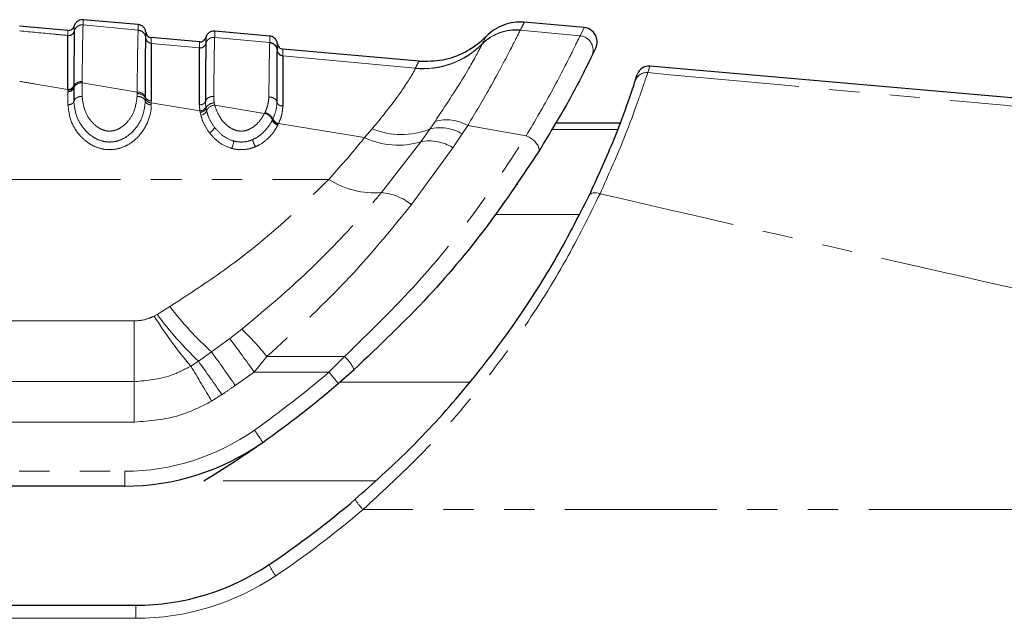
# Paper-space layout 'Surface plate' of a CAD drawing. Header units: millimetres. Extents: x 168 to 9474, y 459 to 8086.
# Tile 6 of 47: x 644 to 685, y 2467 to 2492. Entities that reach past the tile are written whole.
import ezdxf

# ---------------------------------------------------------------- set-up
doc = ezdxf.new("R2010")
doc.units = ezdxf.units.MM
doc.linetypes.add('PHANTOM', pattern=[12.7, 6.35, -1.27, 1.27, -1.27, 1.27, -1.27])

psp = doc.layouts.new('Surface plate')

# ---------------------------------------------------------------- linework, layer by layer
at = {"color": 7, "linetype": 'Continuous', "lineweight": 25}
for p, q in [((645.943, 2491.35), (643.924, 2491.526)), ((648.879, 2491.595), (646.576, 2491.796)), ((667.517, 2491.47), (665.02, 2491.688)), ((651.443, 2490.869), (649.424, 2491.045)), ((654.379, 2491.114), (652.076, 2491.315)), ((654.378, 2490.836), (654.378, 2490.839)), ((668.006, 2490.613), (667.835, 2490.262)), ((654.697, 2490.516), (654.697, 2490.519)), ((660.619, 2490.066), (654.924, 2490.564)), ((700.447, 2487.211), (670.263, 2489.852)), ((669.658, 2489.241), (669.743, 2489.506)), ((646.189, 2488.939), (646.189, 2488.384)), ((649.179, 2488.384), (649.179, 2488.503)), ((669.017, 2487.466), (666.336, 2487.466)), ((657.24, 2476.58), (657.905, 2477.162)), ((648.316, 2472.292), (623.579, 2472.292)), ((621.579, 2467.313), (648.779, 2467.313))]:
    psp.add_line(p, q, dxfattribs=at)
at = {"color": 8, "linetype": 'PHANTOM', "lineweight": 18}
for p, q in [((646.576, 2491.58), (646.576, 2491.578)), ((648.878, 2491.359), (646.576, 2491.578)), ((667.349, 2491.121), (667.517, 2491.47)), ((645.943, 2491.135), (645.943, 2491.136)), ((645.943, 2491.132), (645.943, 2491.135)), ((646.207, 2491.32), (646.206, 2491.317)), ((646.207, 2491.322), (646.207, 2491.32)), ((648.878, 2491.356), (648.878, 2491.359)), ((649.197, 2491.037), (649.197, 2491.039)), ((649.197, 2491.035), (649.197, 2491.037)), ((651.707, 2491.055), (651.707, 2491.053)), ((652.076, 2491.059), (652.076, 2491.056)), ((654.378, 2490.839), (652.076, 2491.056)), ((664.855, 2491.36), (664.853, 2491.355)), ((667.349, 2491.121), (664.853, 2491.355)), ((664.861, 2491.371), (664.855, 2491.36)), ((649.424, 2490.811), (649.424, 2490.808)), ((649.424, 2490.808), (649.424, 2490.806)), ((651.443, 2490.615), (649.424, 2490.806)), ((651.443, 2490.613), (651.443, 2490.615)), ((651.443, 2490.611), (651.443, 2490.613)), ((651.707, 2490.801), (651.707, 2490.799)), ((651.707, 2490.799), (651.707, 2490.796)), ((663.253, 2490.77), (663.256, 2490.776)), ((663.256, 2490.776), (663.262, 2490.787)), ((654.697, 2490.515), (654.697, 2490.516)), ((654.924, 2490.291), (654.924, 2490.288)), ((654.924, 2490.288), (654.924, 2490.286)), ((660.463, 2489.765), (654.924, 2490.286)), ((660.461, 2489.756), (660.463, 2489.765)), ((670.263, 2489.851), (670.177, 2489.582)), ((646.189, 2489.036), (646.189, 2488.997)), ((646.189, 2488.997), (646.189, 2488.939)), ((646.534, 2489.212), (646.534, 2489.153)), ((646.534, 2489.153), (646.534, 2488.59)), ((646.534, 2489.153), (648.834, 2488.768)), ((645.942, 2488.844), (645.942, 2488.883)), ((645.942, 2488.787), (645.942, 2488.844)), ((645.942, 2488.237), (645.942, 2488.787)), ((648.834, 2488.59), (648.834, 2488.71)), ((649.179, 2488.502), (649.179, 2488.559)), ((649.425, 2488.409), (649.425, 2488.315)), ((649.425, 2488.315), (649.425, 2488.237)), ((649.425, 2488.315), (651.462, 2487.984)), ((651.707, 2488.146), (651.716, 2488.087)), ((652.059, 2488.323), (652.079, 2488.227)), ((652.079, 2488.227), (654.162, 2487.88)), ((651.472, 2487.921), (651.462, 2487.984)), ((651.496, 2487.807), (651.472, 2487.921)), ((651.716, 2488.087), (651.739, 2487.982)), ((654.162, 2487.88), (654.177, 2487.911)), ((654.485, 2487.594), (654.502, 2487.629)), ((654.502, 2487.629), (654.511, 2487.648)), ((654.734, 2487.43), (654.716, 2487.392)), ((654.744, 2487.45), (654.734, 2487.43)), ((654.744, 2487.45), (658.341, 2486.867)), ((661.065, 2487.225), (661.287, 2487.542)), ((662.654, 2487.374), (662.422, 2487.025)), ((662.654, 2487.374), (665.102, 2486.94)), ((658.341, 2486.867), (658.664, 2487.235)), ((660.691, 2486.695), (661.065, 2487.225)), ((662.422, 2487.025), (662.034, 2486.444)), ((668.918, 2487.207), (666.183, 2487.207)), ((659.049, 2484.569), (660.691, 2486.695)), ((662.034, 2486.444), (660.308, 2484.063)), ((629.094, 2485.114), (656.844, 2485.114)), ((667.308, 2483.65), (663.819, 2483.65)), ((649.669, 2479.47), (650.2, 2479.799)), ((630.139, 2479.204), (648.717, 2479.204)), ((648.717, 2476.664), (648.717, 2479.204)), ((649.545, 2479.4), (649.669, 2479.47)), ((652.705, 2478.462), (653.211, 2478.852)), ((651.941, 2477.904), (652.705, 2478.462)), ((651.394, 2477.513), (651.941, 2477.904)), ((651.075, 2477.308), (651.394, 2477.513)), ((654.255, 2477.708), (653.731, 2477.057)), ((654.255, 2477.708), (657.505, 2477.708)), ((657.505, 2477.708), (656.85, 2477.057)), ((653.731, 2477.057), (652.936, 2476.501)), ((656.85, 2477.057), (653.731, 2477.057)), ((630.139, 2476.664), (648.717, 2476.664)), ((648.717, 2474.971), (648.717, 2476.664)), ((657.314, 2476.643), (662.732, 2476.643)), ((652.38, 2476.117), (651.949, 2475.844)), ((648.717, 2474.971), (630.139, 2474.971)), ((623.579, 2472.913), (648.316, 2472.913)), ((648.316, 2472.292), (648.316, 2472.913)), ((658.784, 2472.51), (651.623, 2472.51)), ((698.466, 2471.313), (658.276, 2471.313)), ((648.779, 2467.313), (648.779, 2466.765)), ((648.779, 2466.765), (621.579, 2466.765))]:
    psp.add_line(p, q, dxfattribs=at)
at = {"color": 8, "linetype": 'PHANTOM', "lineweight": 18, "flags": 128}
for points in [[(665.609, 2486.27), (665.634, 2486.341), (665.629, 2486.425), (665.595, 2486.518), (665.534, 2486.616), (665.449, 2486.711), (665.344, 2486.801), (665.227, 2486.878), (665.102, 2486.94)], [(668.184, 2484.516), (668.108, 2484.537), (668.033, 2484.55), (667.963, 2484.554), (667.899, 2484.55), (667.842, 2484.537), (667.795, 2484.515), (667.759, 2484.486), (667.734, 2484.45)]]:
    psp.add_lwpolyline(points, dxfattribs=at)
at = {"color": 8, "linetype": 'PHANTOM', "lineweight": 18}
for centre, radius, start, end in [((646.545, 2491.229), 0.35, 84.9712, 165.3569), ((645.965, 2491.385), 0.25, 264.9787, 345.3342), ((645.965, 2491.381), 0.25, 265.0031, 345.3383), ((648.848, 2491.011), 0.35, 4.6718, 85.0788), ((649.446, 2491.06), 0.25, 184.6717, 265.0787), ((649.446, 2491.055), 0.25, 184.695, 265.0679), ((652.045, 2490.708), 0.35, 84.9675, 165.3383), ((664.673, 2489.366), 1.997, 84.834, 135.3301), ((664.675, 2489.372), 1.996, 84.8248, 135.3162), ((664.68, 2489.383), 1.995, 84.8105, 135.3058), ((667.296, 2490.524), 0.6, 334.0842, 84.9672), ((651.465, 2490.864), 0.25, 264.9748, 345.3207), ((651.465, 2490.86), 0.25, 264.9898, 345.3203), ((660.777, 2493.231), 3.489, 264.8057, 315.2829), ((660.779, 2493.243), 3.492, 264.8194, 315.3097), ((654.946, 2490.539), 0.25, 184.6847, 265.0918), ((654.946, 2490.535), 0.25, 184.7036, 265.0813), ((670.132, 2489.085), 0.499, 84.8593, 161.8616), ((645.965, 2489.121), 0.239, 264.5045, 339.0742), ((646.502, 2488.818), 0.336, 84.5993, 158.9158), ((645.965, 2489.026), 0.24, 264.5993, 338.9158), ((648.867, 2488.433), 0.337, 22.0074, 95.6068), ((649.403, 2488.648), 0.241, 201.6492, 275.3496), ((651.465, 2488.245), 0.261, 269.2741, 337.6609), ((652.1, 2487.839), 0.388, 93.1707, 158.4912), ((651.481, 2488.085), 0.277, 273.1224, 338.2469), ((654.064, 2487.444), 0.447, 19.6719, 77.4316), ((651.715, 2487.415), 0.368, 291.6022, 341.8017), ((654.786, 2487.705), 0.32, 200.1897, 257.4439), ((654.804, 2487.758), 0.313, 200.4854, 258.8957), ((661.77, 2485.831), 1.778, 60.1914, 105.7429), ((659.877, 2490.122), 3.132, 247.2046, 292.2924), ((661.497, 2485.447), 1.829, 59.6355, 103.6556), ((651.807, 2486.836), 1.069, 336.742, 353.9336), ((654.382, 2486.897), 0.726, 189.1035, 214.5169), ((659.732, 2489.746), 3.198, 244.2151, 287.4484), ((661.034, 2484.815), 1.911, 58.4617, 100.3397), ((658.754, 2488.11), 3.553, 237.4856, 274.7479), ((658.834, 2482.212), 2.366, 51.4564, 84.7868), ((661.619, 2488.548), 14.385, 217.4582, 227.7208), ((665.904, 2489.755), 19.36, 212.3327, 220.009), ((663.146, 2489.608), 16.864, 216.9539, 225.8258), ((646.798, 2471.95), 9.421, 37.6767, 47.1039), ((610.875, 2446.868), 52.421, 35.1616, 37.0632), ((607.763, 2445.531), 54.77, 34.433, 36.2331), ((606.351, 2444.658), 55.752, 34.3515, 36.1074), ((656.414, 2476.491), 1.634, 24.2106, 48.1212), ((597.614, 2444.386), 62.785, 30.06943, 31.62518), ((629.412, 2509.095), 42.182, 305.2171, 310.5774), ((651.748, 2472.482), 6.853, 36.7341, 41.8869), ((648.316, 2482.313), 9.4, 270, 305.2171), ((647.5, 2470.039), 7.746, 31.8128, 36.3794), ((659.868, 2472.858), 2.218, 210.2258, 224.1437), ((632.679, 2501.265), 39.4, 303.855, 310.5181), ((656.703, 2470.108), 2.598, 205.0423, 216.9851), ((648.779, 2477.265), 10.5, 270, 303.855)]:
    psp.add_arc(centre, radius, start, end, dxfattribs=at)
at = {"color": 7, "linetype": 'Continuous', "lineweight": 25}
for centre, radius, start, end in [((667.464, 2490.872), 0.6, 334.4366, 85), ((654.348, 2490.49), 0.35, 4.6847, 85.0919), ((670.22, 2489.354), 0.5, 85.0063, 162.3306), ((629.412, 2509.074), 42.782, 305.2171, 310.5774), ((648.316, 2482.292), 10, 270, 305.2171), ((629.412, 2509.074), 42.782, 301.2777, 305.2171), ((632.679, 2501.313), 38.9, 303.855, 310.5181), ((648.779, 2477.313), 10, 270, 303.855)]:
    psp.add_arc(centre, radius, start, end, dxfattribs=at)
for points in [[(645.943, 2491.35), (645.972, 2491.35), (646.031, 2491.351), (646.111, 2491.391), (646.176, 2491.453), (646.196, 2491.508), (646.207, 2491.536)], [(665.02, 2491.688), (664.873, 2491.692), (664.579, 2491.699), (664.149, 2491.586), (663.749, 2491.393), (663.53, 2491.197), (663.42, 2491.098)], [(649.197, 2491.274), (649.202, 2491.245), (649.213, 2491.187), (649.265, 2491.115), (649.338, 2491.062), (649.395, 2491.051), (649.424, 2491.045)], [(651.443, 2490.869), (651.472, 2490.869), (651.531, 2490.87), (651.611, 2490.91), (651.676, 2490.972), (651.696, 2491.027), (651.707, 2491.055)], [(654.697, 2490.793), (654.702, 2490.764), (654.713, 2490.706), (654.765, 2490.634), (654.838, 2490.581), (654.895, 2490.57), (654.924, 2490.564)]]:
    psp.add_open_spline(points, degree=3, dxfattribs=at)
for points, knots in [([(646.576, 2491.796), (646.53, 2491.795), (646.437, 2491.793), (646.315, 2491.722), (646.238, 2491.629), (646.215, 2491.561), (646.207, 2491.536)], [0, 0, 0, 0, 0.279636, 0.559272, 0.838908, 1, 1, 1, 1]), ([(649.197, 2491.274), (649.193, 2491.3), (649.182, 2491.372), (649.123, 2491.476), (649.014, 2491.567), (648.924, 2491.586), (648.879, 2491.595)], [0, 0, 0, 0, 0.161092, 0.440728, 0.720364, 1, 1, 1, 1]), ([(645.942, 2488.883), (645.942, 2488.943), (645.942, 2489.323), (645.942, 2489.883), (645.942, 2490.746), (645.943, 2490.972), (645.943, 2491.132)], [0, 0, 0, 0, 0.0466064, 0.2962956, 0.499313, 1, 1, 1, 1]), ([(646.206, 2491.317), (646.206, 2491.312), (646.204, 2491.235), (646.2, 2490.88), (646.194, 2490.059), (646.191, 2489.484), (646.189, 2489.097), (646.189, 2489.036)], [0, 0, 0, 0, 0.038183, 0.500666, 0.703622, 0.953369, 1, 1, 1, 1]), ([(649.179, 2488.559), (649.179, 2488.647), (649.181, 2489.071), (649.184, 2489.679), (649.19, 2490.615), (649.194, 2490.859), (649.197, 2491.035)], [0, 0, 0, 0, 0.062027, 0.301058, 0.495826, 1, 1, 1, 1]), ([(652.076, 2491.315), (652.03, 2491.314), (651.937, 2491.311), (651.815, 2491.241), (651.738, 2491.148), (651.715, 2491.08), (651.707, 2491.055)], [0, 0, 0, 0, 0.279636, 0.559272, 0.838908, 1, 1, 1, 1]), ([(651.707, 2491.053), (651.707, 2491.048), (651.707, 2491.04), (651.707, 2490.971), (651.707, 2490.874), (651.707, 2490.801)], [0, 0, 0, 0, 0.3238367, 0.4937919, 1, 1, 1, 1]), ([(654.697, 2490.793), (654.693, 2490.819), (654.682, 2490.89), (654.623, 2490.995), (654.514, 2491.086), (654.424, 2491.104), (654.379, 2491.114)], [0, 0, 0, 0, 0.161092, 0.440728, 0.720364, 1, 1, 1, 1]), ([(660.619, 2490.066), (660.95, 2490.064), (661.61, 2490.06), (662.551, 2490.405), (663.129, 2490.809), (663.391, 2491.069), (663.42, 2491.098)], [0, 0, 0, 0, 0.3200088, 0.6400176, 0.9600265, 1, 1, 1, 1]), ([(649.424, 2490.806), (649.424, 2490.803), (649.424, 2490.728), (649.425, 2490.364), (649.425, 2489.5), (649.425, 2488.906), (649.425, 2488.494), (649.425, 2488.409)], [0, 0, 0, 0, 0.0237849, 0.5040366, 0.6987849, 0.9379242, 1, 1, 1, 1]), ([(651.442, 2488.232), (651.442, 2488.623), (651.442, 2489.266), (651.443, 2490.2), (651.443, 2490.44), (651.443, 2490.611)], [0, 0, 0, 0, 0.305943, 0.504043, 1, 1, 1, 1]), ([(651.707, 2490.796), (651.706, 2490.795), (651.704, 2490.719), (651.7, 2490.359), (651.695, 2489.439), (651.692, 2488.78), (651.69, 2488.381)], [0, 0, 0, 0, 0.007962, 0.495763, 0.693873, 1, 1, 1, 1]), ([(654.697, 2490.516), (654.693, 2490.542), (654.682, 2490.613), (654.622, 2490.718), (654.514, 2490.808), (654.423, 2490.827), (654.378, 2490.836)], [0, 0, 0, 0, 0.161052, 0.440701, 0.720351, 1, 1, 1, 1]), ([(654.697, 2490.519), (654.697, 2490.597), (654.697, 2490.701), (654.697, 2490.778), (654.697, 2490.787), (654.697, 2490.793)], [0, 0, 0, 0, 0.498209, 0.65934, 1, 1, 1, 1]), ([(654.682, 2488.343), (654.683, 2488.531), (654.685, 2488.974), (654.69, 2489.85), (654.694, 2490.376), (654.696, 2490.494), (654.697, 2490.515)], [0, 0, 0, 0, 0.155855, 0.367463, 0.888474, 1, 1, 1, 1]), ([(654.924, 2490.286), (654.924, 2490.267), (654.925, 2490.154), (654.925, 2489.646), (654.925, 2488.797), (654.925, 2488.366), (654.925, 2488.183)], [0, 0, 0, 0, 0.1114205, 0.6322798, 0.8440097, 1, 1, 1, 1]), ([(667.835, 2490.262), (667.748, 2490.084), (667.573, 2489.729), (666.779, 2488.194), (665.974, 2486.87), (665.609, 2486.27)], [0, 0, 0, 0, 0.3525532, 0.7063709, 1, 1, 1, 1]), ([(667.734, 2484.45), (668.061, 2485.165), (668.802, 2486.788), (669.457, 2488.63), (669.591, 2489.037), (669.658, 2489.241)], [0, 0, 0, 0, 0.282335, 0.640707, 1, 1, 1, 1]), ([(666.183, 2487.207), (666.207, 2487.247), (666.254, 2487.327), (666.318, 2487.436), (666.329, 2487.454), (666.336, 2487.466)], [0, 0, 0, 0, 0.250222, 0.500444, 1, 1, 1, 1]), ([(665.609, 2486.27), (664.95, 2485.279), (663.611, 2483.263), (661.023, 2480.121), (658.965, 2478.168), (657.905, 2477.162)], [0, 0, 0, 0, 0.3195668, 0.6495312, 1, 1, 1, 1]), ([(657.951, 2471.741), (658.696, 2472.407), (660.283, 2473.825), (662.498, 2476.259), (664.555, 2478.935), (666.355, 2481.736), (667.269, 2483.536), (667.734, 2484.45)], [0, 0, 0, 0, 0.17898, 0.381353, 0.587791, 0.790711, 1, 1, 1, 1])]:
    psp.add_open_spline(points, degree=3, knots=knots, dxfattribs=at)
at = {"color": 8, "linetype": 'PHANTOM', "lineweight": 18}
for points, knots in [([(646.576, 2491.58), (646.53, 2491.579), (646.437, 2491.577), (646.315, 2491.506), (646.238, 2491.413), (646.215, 2491.345), (646.207, 2491.32)], [0, 0, 0, 0, 0.279621, 0.559243, 0.838864, 1, 1, 1, 1]), ([(646.207, 2491.536), (646.207, 2491.526), (646.207, 2491.512), (646.207, 2491.427), (646.207, 2491.363), (646.207, 2491.322)], [0, 0, 0, 0, 0.5019241, 0.6843452, 1, 1, 1, 1]), ([(646.576, 2491.578), (646.575, 2491.564), (646.571, 2491.51), (646.565, 2491.301), (646.557, 2490.927), (646.548, 2490.342), (646.54, 2489.698), (646.534, 2489.212)], [0, 0, 0, 0, 0.078702, 0.324589, 0.496687, 0.620034, 1, 1, 1, 1]), ([(646.576, 2491.796), (646.576, 2491.796), (646.576, 2491.795), (646.576, 2491.781), (646.576, 2491.735), (646.576, 2491.675), (646.576, 2491.607), (646.576, 2491.58)], [0, 0, 0, 0, 0.04475, 0.3480765, 0.4997344, 0.8031202, 1, 1, 1, 1]), ([(648.878, 2491.359), (648.878, 2491.369), (648.878, 2491.423), (648.878, 2491.484), (648.878, 2491.55), (648.878, 2491.588), (648.879, 2491.593), (648.879, 2491.595)], [0, 0, 0, 0, 0.061922, 0.352279, 0.497453, 0.787868, 1, 1, 1, 1]), ([(665.02, 2491.688), (665.018, 2491.683), (665.009, 2491.666), (664.921, 2491.49), (664.861, 2491.371)], [0, 0, 0, 0, 0.32125, 1, 1, 1, 1]), ([(645.943, 2491.136), (645.743, 2491.155), (645.07, 2491.219), (644.397, 2491.283), (643.924, 2491.328)], [0, 0, 0, 0, 0.297159, 1, 1, 1, 1]), ([(645.943, 2491.136), (645.943, 2491.177), (645.943, 2491.242), (645.943, 2491.326), (645.943, 2491.34), (645.943, 2491.35)], [0, 0, 0, 0, 0.315656, 0.498077, 1, 1, 1, 1]), ([(648.834, 2488.768), (648.839, 2489.229), (648.847, 2489.92), (648.856, 2490.52), (648.866, 2491.075), (648.873, 2491.234), (648.878, 2491.356)], [0, 0, 0, 0, 0.328466, 0.492618, 0.610176, 1, 1, 1, 1]), ([(649.197, 2491.037), (649.193, 2491.063), (649.182, 2491.134), (649.122, 2491.238), (649.014, 2491.329), (648.923, 2491.347), (648.878, 2491.356)], [0, 0, 0, 0, 0.161045, 0.440696, 0.720348, 1, 1, 1, 1]), ([(649.197, 2491.039), (649.197, 2491.106), (649.197, 2491.197), (649.197, 2491.262), (649.197, 2491.269), (649.197, 2491.274)], [0, 0, 0, 0, 0.497444, 0.671476, 1, 1, 1, 1]), ([(649.424, 2491.045), (649.424, 2491.04), (649.424, 2491.033), (649.424, 2490.968), (649.424, 2490.878), (649.424, 2490.811)], [0, 0, 0, 0, 0.328526, 0.502557, 1, 1, 1, 1]), ([(652.076, 2491.059), (652.03, 2491.058), (651.937, 2491.055), (651.815, 2490.985), (651.738, 2490.892), (651.715, 2490.824), (651.707, 2490.799)], [0, 0, 0, 0, 0.279624, 0.559248, 0.838872, 1, 1, 1, 1]), ([(652.076, 2491.056), (652.074, 2491.019), (652.067, 2490.872), (652.054, 2490.14), (652.042, 2489.041), (652.037, 2488.591)], [0, 0, 0, 0, 0.167171, 0.658602, 1, 1, 1, 1]), ([(652.076, 2491.315), (652.076, 2491.313), (652.076, 2491.307), (652.076, 2491.257), (652.076, 2491.174), (652.076, 2491.094), (652.076, 2491.059)], [0, 0, 0, 0, 0.221137, 0.499684, 0.778766, 1, 1, 1, 1]), ([(654.378, 2490.839), (654.378, 2490.878), (654.378, 2490.963), (654.378, 2491.05), (654.378, 2491.105), (654.378, 2491.111), (654.379, 2491.114)], [0, 0, 0, 0, 0.229155, 0.497999, 0.767356, 1, 1, 1, 1]), ([(664.853, 2491.355), (664.756, 2491.164), (664.564, 2490.787), (663.748, 2489.206), (662.974, 2487.91), (662.654, 2487.374)], [0, 0, 0, 0, 0.373601, 0.740943, 1, 1, 1, 1]), ([(663.262, 2490.787), (663.333, 2490.927), (663.416, 2491.09), (663.419, 2491.097), (663.42, 2491.098)], [0, 0, 0, 0, 0.858737, 1, 1, 1, 1]), ([(665.102, 2486.94), (665.468, 2487.57), (666.278, 2488.964), (667.076, 2490.566), (667.258, 2490.936), (667.349, 2491.121)], [0, 0, 0, 0, 0.291567, 0.64553, 1, 1, 1, 1]), ([(651.443, 2490.615), (651.443, 2490.688), (651.443, 2490.785), (651.443, 2490.855), (651.443, 2490.863), (651.443, 2490.869)], [0, 0, 0, 0, 0.498522, 0.665896, 1, 1, 1, 1]), ([(654.341, 2488.566), (654.346, 2489.002), (654.354, 2489.749), (654.365, 2490.418), (654.373, 2490.734), (654.377, 2490.81), (654.378, 2490.836)], [0, 0, 0, 0, 0.360245, 0.616478, 0.87209, 1, 1, 1, 1]), ([(661.287, 2487.542), (661.718, 2488.195), (662.576, 2489.492), (663.114, 2490.495), (663.218, 2490.699), (663.253, 2490.77)], [0, 0, 0, 0, 0.3986557, 0.7924475, 1, 1, 1, 1]), ([(654.924, 2490.564), (654.924, 2490.558), (654.924, 2490.549), (654.924, 2490.473), (654.924, 2490.369), (654.924, 2490.291)], [0, 0, 0, 0, 0.340661, 0.501792, 1, 1, 1, 1]), ([(660.463, 2489.765), (660.509, 2489.851), (660.6, 2490.027), (660.613, 2490.053), (660.619, 2490.066)], [0, 0, 0, 0, 0.493573, 1, 1, 1, 1]), ([(658.664, 2487.235), (659.045, 2487.704), (659.533, 2488.304), (660.139, 2489.173), (660.4, 2489.607), (660.451, 2489.731), (660.461, 2489.756)], [0, 0, 0, 0, 0.369773, 0.474126, 0.896691, 1, 1, 1, 1]), ([(670.177, 2489.582), (670.105, 2489.367), (669.961, 2488.935), (669.281, 2486.985), (668.52, 2485.272), (668.184, 2484.516)], [0, 0, 0, 0, 0.358423, 0.7169, 1, 1, 1, 1]), ([(670.177, 2489.582), (675.137, 2489.125), (685.062, 2488.209), (695.003, 2487.316), (699.975, 2486.869)], [0, 0, 0, 0, 0.499853, 1, 1, 1, 1]), ([(643.925, 2489.213), (644.151, 2489.176), (644.823, 2489.066), (645.496, 2488.956), (645.942, 2488.883)], [0, 0, 0, 0, 0.3365034, 1, 1, 1, 1]), ([(646.534, 2489.212), (646.488, 2489.208), (646.396, 2489.201), (646.28, 2489.141), (646.211, 2489.068), (646.195, 2489.016), (646.189, 2488.997)], [0, 0, 0, 0, 0.279684, 0.559369, 0.839055, 1, 1, 1, 1]), ([(646.534, 2488.59), (646.488, 2488.586), (646.396, 2488.579), (646.28, 2488.522), (646.211, 2488.452), (646.195, 2488.402), (646.189, 2488.384)], [0, 0, 0, 0, 0.279636, 0.559272, 0.838908, 1, 1, 1, 1]), ([(646.534, 2488.59), (646.56, 2488.376), (646.607, 2487.994), (646.904, 2487.531), (647.216, 2487.267), (647.478, 2487.154), (647.705, 2487.127), (647.93, 2487.167), (648.173, 2487.285), (648.459, 2487.533), (648.756, 2487.982), (648.805, 2488.363), (648.834, 2488.59)], [0, 0, 0, 0, 0.181549, 0.323795, 0.40885, 0.462296, 0.504185, 0.545984, 0.60056, 0.677304, 0.807908, 1, 1, 1, 1]), ([(648.834, 2488.71), (648.834, 2488.71), (648.834, 2488.73), (648.834, 2488.749), (648.834, 2488.768)], [0, 0, 0, 0, 0.009627, 1, 1, 1, 1]), ([(648.834, 2488.71), (648.879, 2488.706), (648.971, 2488.699), (649.087, 2488.641), (649.156, 2488.571), (649.173, 2488.521), (649.179, 2488.503)], [0, 0, 0, 0, 0.279619, 0.559239, 0.838858, 1, 1, 1, 1]), ([(648.834, 2488.59), (648.879, 2488.586), (648.971, 2488.579), (649.087, 2488.522), (649.156, 2488.452), (649.173, 2488.402), (649.179, 2488.384)], [0, 0, 0, 0, 0.279636, 0.559272, 0.838908, 1, 1, 1, 1]), ([(652.037, 2488.591), (651.991, 2488.587), (651.899, 2488.58), (651.783, 2488.522), (651.713, 2488.45), (651.696, 2488.399), (651.69, 2488.381)], [0, 0, 0, 0, 0.279647, 0.559295, 0.838942, 1, 1, 1, 1]), ([(652.037, 2488.591), (652.037, 2488.561), (652.038, 2488.502), (652.045, 2488.413), (652.054, 2488.353), (652.059, 2488.323)], [0, 0, 0, 0, 0.335805, 0.671409, 1, 1, 1, 1]), ([(654.177, 2487.911), (654.184, 2487.927), (654.222, 2488.011), (654.278, 2488.164), (654.329, 2488.368), (654.337, 2488.5), (654.341, 2488.566)], [0, 0, 0, 0, 0.069953, 0.379787, 0.68987, 1, 1, 1, 1]), ([(654.682, 2488.343), (654.676, 2488.363), (654.66, 2488.415), (654.593, 2488.49), (654.478, 2488.552), (654.387, 2488.561), (654.341, 2488.566)], [0, 0, 0, 0, 0.16106, 0.440707, 0.720353, 1, 1, 1, 1]), ([(649.425, 2488.237), (649.425, 2488.213), (649.422, 2487.97), (649.31, 2487.504), (648.955, 2486.939), (648.507, 2486.575), (648.086, 2486.399), (647.683, 2486.342), (647.259, 2486.402), (646.819, 2486.599), (646.389, 2486.975), (646.026, 2487.549), (645.972, 2487.994), (645.942, 2488.237)], [0, 0, 0, 0, 0.015176, 0.154016, 0.287928, 0.380186, 0.440103, 0.499621, 0.560833, 0.630065, 0.72299, 0.848336, 1, 1, 1, 1]), ([(646.189, 2488.384), (646.216, 2488.156), (646.265, 2487.743), (646.594, 2487.217), (646.972, 2486.882), (647.34, 2486.715), (647.683, 2486.666), (648.008, 2486.712), (648.36, 2486.862), (648.751, 2487.185), (649.098, 2487.725), (649.151, 2488.153), (649.179, 2488.384)], [0, 0, 0, 0, 0.15944, 0.28915, 0.381199, 0.445786, 0.500416, 0.553519, 0.609166, 0.699962, 0.838274, 1, 1, 1, 1]), ([(649.425, 2488.315), (649.396, 2488.321), (649.337, 2488.331), (649.261, 2488.374), (649.202, 2488.432), (649.187, 2488.479), (649.179, 2488.502)], [0, 0, 0, 0, 0.249979, 0.499967, 0.749972, 1, 1, 1, 1]), ([(651.462, 2487.984), (651.457, 2488.016), (651.446, 2488.1), (651.444, 2488.181), (651.442, 2488.232)], [0, 0, 0, 0, 0.381074, 1, 1, 1, 1]), ([(651.69, 2488.381), (651.691, 2488.333), (651.692, 2488.255), (651.703, 2488.176), (651.707, 2488.146)], [0, 0, 0, 0, 0.6183, 1, 1, 1, 1]), ([(652.059, 2488.323), (652.013, 2488.315), (651.922, 2488.299), (651.807, 2488.232), (651.739, 2488.156), (651.722, 2488.106), (651.716, 2488.087)], [0, 0, 0, 0, 0.279745, 0.559492, 0.839241, 1, 1, 1, 1]), ([(652.079, 2488.227), (652.144, 2488.038), (652.246, 2487.744), (652.54, 2487.404), (652.779, 2487.236), (652.997, 2487.154), (653.186, 2487.127), (653.412, 2487.16), (653.677, 2487.284), (653.958, 2487.53), (654.089, 2487.755), (654.162, 2487.88)], [0, 0, 0, 0, 0.231984, 0.360069, 0.466873, 0.51259, 0.572217, 0.631946, 0.711676, 0.840177, 1, 1, 1, 1]), ([(654.511, 2487.648), (654.558, 2487.763), (654.656, 2488), (654.673, 2488.227), (654.682, 2488.343)], [0, 0, 0, 0, 0.48654, 1, 1, 1, 1]), ([(654.925, 2488.183), (654.916, 2488.061), (654.899, 2487.822), (654.794, 2487.572), (654.744, 2487.45)], [0, 0, 0, 0, 0.514824, 1, 1, 1, 1]), ([(651.85, 2487.073), (651.759, 2487.21), (651.602, 2487.449), (651.528, 2487.701), (651.496, 2487.807)], [0, 0, 0, 0, 0.576286, 1, 1, 1, 1]), ([(651.739, 2487.982), (651.768, 2487.882), (651.836, 2487.648), (651.981, 2487.427), (652.064, 2487.3)], [0, 0, 0, 0, 0.4263641, 1, 1, 1, 1]), ([(654.177, 2487.911), (654.22, 2487.896), (654.306, 2487.867), (654.416, 2487.783), (654.481, 2487.699), (654.496, 2487.648), (654.502, 2487.629)], [0, 0, 0, 0, 0.279668, 0.559337, 0.839005, 1, 1, 1, 1]), ([(652.064, 2487.3), (652.167, 2487.18), (652.36, 2486.957), (652.673, 2486.781), (652.848, 2486.73), (652.87, 2486.723)], [0, 0, 0, 0, 0.500878, 0.934932, 1, 1, 1, 1]), ([(653.665, 2486.782), (653.714, 2486.805), (653.913, 2486.9), (654.168, 2487.12), (654.371, 2487.382), (654.454, 2487.537), (654.485, 2487.594)], [0, 0, 0, 0, 0.124287, 0.511412, 0.81784, 1, 1, 1, 1]), ([(654.716, 2487.392), (654.682, 2487.33), (654.591, 2487.161), (654.363, 2486.869), (654.072, 2486.622), (653.842, 2486.513), (653.784, 2486.486)], [0, 0, 0, 0, 0.175438, 0.474731, 0.868035, 1, 1, 1, 1]), ([(652.789, 2486.414), (652.761, 2486.422), (652.554, 2486.483), (652.189, 2486.683), (651.966, 2486.939), (651.85, 2487.073)], [0, 0, 0, 0, 0.069549, 0.515215, 1, 1, 1, 1]), ([(657.505, 2477.708), (658.552, 2478.729), (660.558, 2480.686), (663.114, 2483.868), (664.433, 2485.906), (665.102, 2486.94)], [0, 0, 0, 0, 0.349022, 0.66958, 1, 1, 1, 1]), ([(653.784, 2486.486), (653.716, 2486.46), (653.529, 2486.389), (653.234, 2486.351), (652.967, 2486.371), (652.838, 2486.403), (652.789, 2486.414)], [0, 0, 0, 0, 0.219455, 0.606408, 0.852957, 1, 1, 1, 1]), ([(652.87, 2486.723), (652.909, 2486.714), (653.011, 2486.689), (653.224, 2486.673), (653.46, 2486.703), (653.61, 2486.761), (653.665, 2486.782)], [0, 0, 0, 0, 0.147341, 0.391101, 0.775571, 1, 1, 1, 1]), ([(656.844, 2485.114), (657.302, 2485.63), (657.822, 2486.217), (658.285, 2486.797), (658.341, 2486.867)], [0, 0, 0, 0, 0.879479, 1, 1, 1, 1]), ([(650.2, 2479.799), (650.91, 2480.261), (652.264, 2481.142), (654.566, 2482.9), (655.964, 2484.258), (656.844, 2485.114)], [0, 0, 0, 0, 0.289895, 0.552414, 1, 1, 1, 1]), ([(664.751, 2484.911), (664.748, 2484.91), (664.744, 2484.908), (664.665, 2484.911), (664.659, 2484.911)], [0, 0, 0, 0, 0.916742, 1, 1, 1, 1]), ([(653.211, 2478.852), (654.097, 2479.596), (655.886, 2481.098), (657.779, 2483.071), (658.77, 2484.241), (659.049, 2484.569)], [0, 0, 0, 0, 0.413759, 0.835317, 1, 1, 1, 1]), ([(668.184, 2484.516), (667.73, 2483.596), (666.806, 2481.728), (665.001, 2478.839), (662.9, 2476.029), (660.659, 2473.498), (659.031, 2472.005), (658.276, 2471.313)], [0, 0, 0, 0, 0.2033, 0.413176, 0.615251, 0.821702, 1, 1, 1, 1]), ([(698.53, 2477.636), (693.457, 2478.772), (683.299, 2481.048), (673.227, 2483.359), (668.184, 2484.516)], [0, 0, 0, 0, 0.499404, 1, 1, 1, 1]), ([(660.308, 2484.063), (659.417, 2482.971), (657.607, 2480.754), (655.383, 2478.733), (654.255, 2477.708)], [0, 0, 0, 0, 0.492706, 1, 1, 1, 1]), ([(648.717, 2479.204), (648.72, 2479.204), (648.894, 2479.205), (649.184, 2479.24), (649.442, 2479.355), (649.545, 2479.4)], [0, 0, 0, 0, 0.012104, 0.6063, 1, 1, 1, 1]), ([(648.717, 2476.664), (649.241, 2476.71), (650.072, 2476.782), (650.805, 2477.166), (651.075, 2477.308)], [0, 0, 0, 0, 0.631475, 1, 1, 1, 1]), ([(652.936, 2476.501), (652.798, 2476.405), (652.612, 2476.277), (652.427, 2476.15), (652.38, 2476.117)], [0, 0, 0, 0, 0.7455515, 1, 1, 1, 1]), ([(651.949, 2475.844), (651.508, 2475.62), (650.495, 2475.107), (649.358, 2475.02), (648.717, 2474.971)], [0, 0, 0, 0, 0.435611, 1, 1, 1, 1])]:
    psp.add_open_spline(points, degree=3, knots=knots, dxfattribs=at)
for points in [[(645.943, 2491.135), (645.972, 2491.135), (646.031, 2491.136), (646.112, 2491.176), (646.176, 2491.238), (646.196, 2491.293), (646.207, 2491.32)], [(649.197, 2491.037), (649.202, 2491.008), (649.213, 2490.95), (649.265, 2490.878), (649.338, 2490.825), (649.395, 2490.814), (649.424, 2490.808)], [(651.443, 2490.613), (651.472, 2490.614), (651.531, 2490.615), (651.612, 2490.654), (651.676, 2490.717), (651.696, 2490.772), (651.707, 2490.799)], [(654.697, 2490.516), (654.702, 2490.488), (654.713, 2490.43), (654.765, 2490.357), (654.838, 2490.305), (654.895, 2490.294), (654.924, 2490.288)], [(645.942, 2488.844), (645.971, 2488.846), (646.03, 2488.851), (646.106, 2488.885), (646.165, 2488.934), (646.181, 2488.976), (646.189, 2488.997)], [(645.942, 2488.237), (645.971, 2488.239), (646.03, 2488.244), (646.106, 2488.276), (646.165, 2488.324), (646.181, 2488.364), (646.189, 2488.384)], [(649.425, 2488.237), (649.396, 2488.239), (649.337, 2488.244), (649.261, 2488.276), (649.202, 2488.324), (649.187, 2488.364), (649.179, 2488.384)], [(651.442, 2488.232), (651.471, 2488.234), (651.53, 2488.238), (651.607, 2488.271), (651.666, 2488.319), (651.682, 2488.36), (651.69, 2488.381)], [(654.682, 2488.343), (654.689, 2488.322), (654.704, 2488.279), (654.762, 2488.227), (654.837, 2488.191), (654.896, 2488.186), (654.925, 2488.183)], [(651.716, 2488.088), (651.708, 2488.067), (651.693, 2488.027), (651.635, 2487.975), (651.559, 2487.935), (651.501, 2487.926), (651.472, 2487.921)], [(654.502, 2487.629), (654.509, 2487.608), (654.524, 2487.567), (654.579, 2487.507), (654.652, 2487.457), (654.707, 2487.439), (654.734, 2487.43)]]:
    psp.add_open_spline(points, degree=3, dxfattribs=at)

doc.saveas('drawing.dxf')
